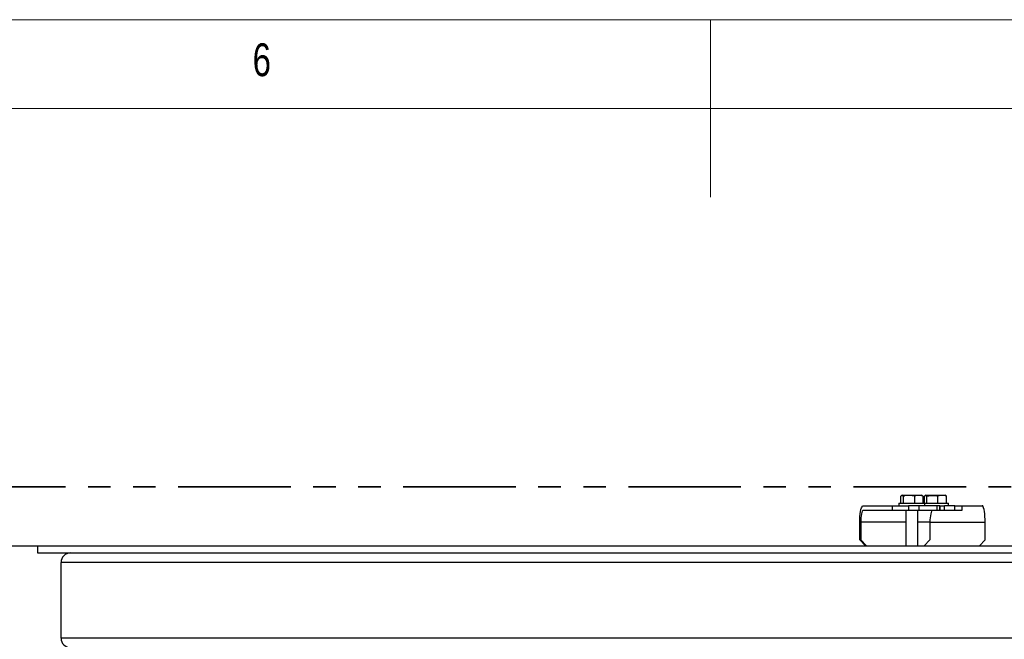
# Model space of a CAD drawing. Header units: millimetres. Extents: x 5 to 589, y 5 to 415.
# Tile 40 of 95: x 258 to 314, y 380 to 415. Entities that reach past the tile are written whole.
import ezdxf

# ---------------------------------------------------------------- set-up
doc = ezdxf.new("R2010")
doc.units = ezdxf.units.MM
doc.linetypes.add('PHANTOM', pattern=[12.7, 6.35, -1.27, 1.27, -1.27, 1.27, -1.27])
doc.layers.add('NOTES', color=6, linetype='Continuous')
doc.layers.add('TRAIT-FORT', color=4, linetype='Continuous', lineweight=25)
doc.styles.add('SLDTEXTSTYLE0', font='TXT', dxfattribs={"width": 0.75})

msp = doc.modelspace()

# ---------------------------------------------------------------- linework, layer by layer
at = {"color": 7, "linetype": 'Continuous', "lineweight": 18}
for p, q in [((589, 415), (5, 415)), ((297, 415), (297, 405)), ((584, 410), (10, 410))]:
    msp.add_line(p, q, dxfattribs=at)
at = {"color": 7, "linetype": 'PHANTOM', "lineweight": 35}
msp.add_line((387.6148, 388.6346), (186.2208, 388.6857), dxfattribs=at)
at = {"layer": 'TRAIT-FORT', "color": 4, "linetype": 'Continuous', "lineweight": 25}
for p, q in [((307.7287, 387.7293), (307.7287, 388.129)), ((307.8196, 388.1959), (307.7732, 388.1692)), ((307.8196, 388.1959), (308.2102, 388.1959)), ((307.8878, 387.7293), (307.8878, 388.129)), ((308.2102, 388.1959), (308.8962, 388.1959)), ((308.5171, 387.7293), (308.5171, 388.129)), ((308.9426, 388.1692), (308.8962, 388.1959)), ((308.9871, 387.7293), (308.9871, 388.129)), ((309.0685, 387.7293), (309.0685, 388.129)), ((309.1529, 388.1959), (309.1106, 388.1715)), ((309.1529, 388.1959), (310.2296, 388.1959)), ((309.2059, 387.7293), (309.2059, 388.129)), ((309.8286, 387.7293), (309.8286, 388.129)), ((310.2719, 388.1715), (310.2296, 388.1959)), ((310.314, 387.7293), (310.314, 388.129)), ((305.6159, 387.5959), (307.275, 387.5959)), ((307.275, 387.3293), (305.6159, 387.3293)), ((307.275, 387.3293), (307.275, 387.5959)), ((307.275, 387.5959), (308.1745, 387.5959)), ((308.1745, 387.3293), (307.275, 387.3293)), ((307.6246, 387.7293), (307.6246, 387.5959)), ((307.6246, 387.7293), (307.811, 387.7293)), ((307.811, 387.7293), (309.0912, 387.7293)), ((308.0246, 387.3293), (308.0246, 385.3293)), ((308.1745, 387.5959), (308.1745, 387.3293)), ((308.7604, 387.5959), (308.1745, 387.5959)), ((308.7604, 387.3293), (308.1745, 387.3293)), ((308.6912, 385.3293), (308.6912, 387.3293)), ((308.7604, 387.5959), (308.7604, 387.3293)), ((309.7908, 387.5959), (308.7604, 387.5959)), ((309.7908, 387.3293), (308.7604, 387.3293)), ((309.0912, 387.5959), (309.0912, 387.7293)), ((309.0912, 387.7293), (310.4246, 387.7293)), ((309.7908, 387.3293), (309.7908, 387.5959)), ((309.9295, 387.5959), (309.7908, 387.5959)), ((309.9295, 387.3293), (309.7908, 387.3293)), ((309.9295, 387.5959), (309.9295, 387.3293)), ((309.9346, 387.5959), (309.9295, 387.5959)), ((309.9346, 387.3293), (309.9295, 387.3293)), ((309.9346, 387.3293), (309.9346, 387.5959)), ((309.9346, 387.5959), (310.1927, 387.5959)), ((310.1927, 387.3293), (309.9346, 387.3293)), ((310.1927, 387.3293), (310.1927, 387.5959)), ((310.7787, 387.5959), (310.1927, 387.5959)), ((310.7787, 387.3293), (310.1927, 387.3293)), ((310.4246, 387.5959), (310.4246, 387.7293)), ((310.7787, 387.3293), (310.7787, 387.5959)), ((310.7787, 387.5959), (311.1813, 387.5959)), ((311.1813, 387.3293), (310.7787, 387.3293)), ((311.1813, 387.5959), (311.1813, 387.3293)), ((311.1813, 387.5959), (312.324, 387.5959)), ((305.4151, 385.6626), (305.4151, 386.6626)), ((305.4725, 386.6626), (305.4725, 385.6626)), ((308.0246, 386.6626), (305.4725, 386.6626)), ((309.3788, 386.6626), (308.6912, 386.6626)), ((309.3788, 386.6626), (309.3788, 385.6626)), ((309.3788, 386.6626), (312.4935, 386.6626)), ((312.4935, 385.6626), (312.4935, 386.6626)), ((305.4151, 385.6626), (305.4725, 385.6626)), ((305.7406, 385.3293), (305.4151, 385.6626)), ((305.4725, 385.6626), (305.798, 385.3293)), ((309.0533, 385.3293), (309.3788, 385.6626)), ((312.1658, 385.3293), (312.4935, 385.6626)), ((257.0246, 385.3293), (259.0246, 385.3293)), ((259.0246, 385.3293), (354.3579, 385.3293)), ((259.0246, 385.3293), (259.0246, 384.9293)), ((259.0246, 384.9293), (354.3579, 384.9293)), ((353.6912, 384.3959), (260.3579, 384.3959)), ((260.3579, 380.1293), (260.3579, 384.3959)), ((353.6912, 380.1293), (260.3579, 380.1293))]:
    msp.add_line(p, q, dxfattribs=at)
at = {"layer": 'TRAIT-FORT', "color": 4, "linetype": 'Continuous', "lineweight": 25, "flags": 128}
for points in [[(305.4151, 386.6626), (305.4182, 386.8247), (305.4272, 386.9818), (305.442, 387.1293), (305.4621, 387.2625), (305.4868, 387.3776), (305.5155, 387.4709), (305.5472, 387.5396), (305.581, 387.5817), (305.6159, 387.5959)], [(305.6159, 387.3293), (305.5879, 387.3164), (305.561, 387.2785), (305.5362, 387.2169), (305.5145, 387.134), (305.4967, 387.033), (305.4834, 386.9177), (305.4752, 386.7927), (305.4725, 386.6626)], [(309.5222, 387.3293), (309.4943, 387.3164), (309.4674, 387.2785), (309.4426, 387.2169), (309.4208, 387.134), (309.403, 387.033), (309.3897, 386.9177), (309.3816, 386.7927), (309.3788, 386.6626)], [(312.4935, 386.6626), (312.491, 386.8247), (312.4833, 386.9818), (312.4708, 387.1293), (312.4539, 387.2625), (312.433, 387.3776), (312.4088, 387.4709), (312.382, 387.5396), (312.3534, 387.5817), (312.324, 387.5959)]]:
    msp.add_lwpolyline(points, dxfattribs=at)
at = {"layer": 'TRAIT-FORT', "color": 4, "linetype": 'Continuous', "lineweight": 25}
for centre, start, end in [((260.8912, 384.3959), 90, 180), ((260.8912, 380.1293), 180, 270)]:
    msp.add_arc(centre, 0.5333, start, end, dxfattribs=at)
for points, knots in [([(307.7287, 388.129), (307.7425, 388.1436), (307.7704, 388.1731), (307.8118, 388.1839), (307.8513, 388.1681), (307.8756, 388.1421), (307.8878, 388.129)], [0, 0, 0, 0, 0.2646049, 0.5349477, 0.7653431, 1, 1, 1, 1]), ([(308.5171, 388.129), (308.437, 388.1492), (308.3046, 388.1827), (308.1126, 388.1796), (307.9834, 388.1563), (307.9091, 388.135), (307.8878, 388.129)], [0, 0, 0, 0, 0.3855495, 0.6376419, 0.8965462, 1, 1, 1, 1]), ([(308.9871, 388.129), (308.9463, 388.1436), (308.8638, 388.1731), (308.7416, 388.1839), (308.6248, 388.1681), (308.5532, 388.1421), (308.5171, 388.129)], [0, 0, 0, 0, 0.2646049, 0.5349477, 0.7653431, 1, 1, 1, 1]), ([(308.9871, 388.129), (308.9734, 388.1459), (308.9586, 388.1642), (308.9432, 388.1681), (308.9421, 388.1683)], [0, 0, 0, 0, 0.9279628, 1, 1, 1, 1]), ([(309.0685, 388.129), (309.0804, 388.1436), (309.1045, 388.1731), (309.1402, 388.1839), (309.1744, 388.1681), (309.1953, 388.1421), (309.2059, 388.129)], [0, 0, 0, 0, 0.2646049, 0.5349477, 0.7653431, 1, 1, 1, 1]), ([(309.2059, 388.129), (309.2851, 388.1492), (309.4162, 388.1827), (309.6062, 388.1796), (309.7341, 388.1563), (309.8076, 388.135), (309.8286, 388.129)], [0, 0, 0, 0, 0.3855495, 0.6376419, 0.8965462, 1, 1, 1, 1]), ([(310.314, 388.129), (310.2718, 388.1436), (310.1867, 388.1731), (310.0605, 388.1839), (309.9399, 388.1681), (309.8659, 388.1421), (309.8286, 388.129)], [0, 0, 0, 0, 0.2646049, 0.5349477, 0.7653431, 1, 1, 1, 1]), ([(310.314, 388.129), (310.3021, 388.1455), (310.2879, 388.1653), (310.2732, 388.1691), (310.2708, 388.1697)], [0, 0, 0, 0, 0.83762255, 1, 1, 1, 1])]:
    msp.add_open_spline(points, degree=3, knots=knots, dxfattribs=at)

# ---------------------------------------------------------------- texts
at = {"layer": 'NOTES', "color": 211, "insert": (271.1667, 413.668), "char_height": 1.8521, "attachment_point": 1, "style": 'SLDTEXTSTYLE0'}
msp.add_mtext('6', dxfattribs=at)

doc.saveas('drawing.dxf')
